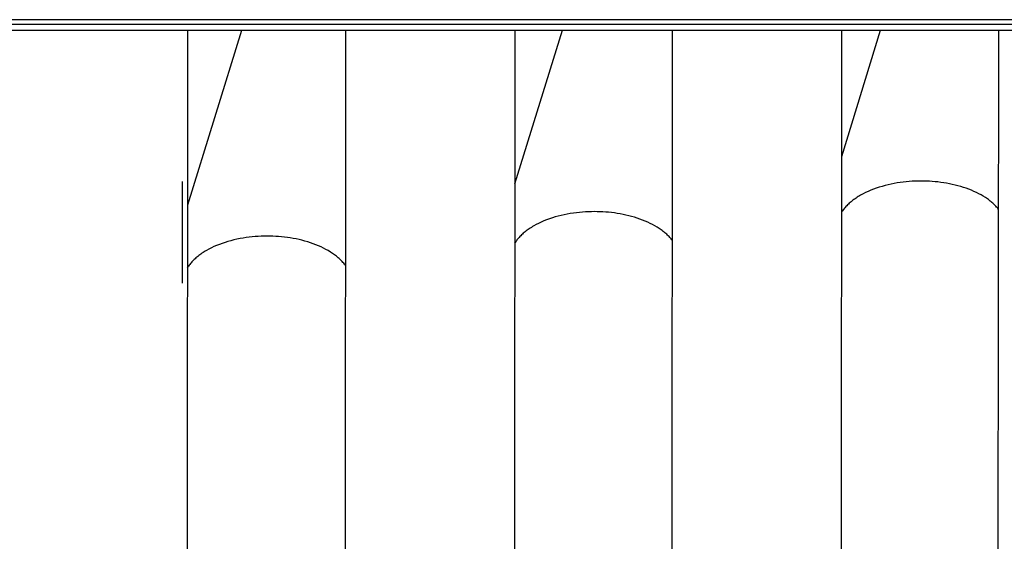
# Model space of a CAD drawing. Header units: millimetres. Extents: x 5000 to 6727, y 0 to 1679.
# Tile 66 of 106: x 5402 to 5451, y 1226 to 1253. Entities that reach past the tile are written whole.
import ezdxf

# ---------------------------------------------------------------- set-up
doc = ezdxf.new("R2010")
doc.units = ezdxf.units.MM
doc.layers.add('Make2D$Sichtbar$Kurven', color=18, linetype='Continuous', true_color=0x000000)

msp = doc.modelspace()

# ---------------------------------------------------------------- linework, layer by layer
at = {"layer": 'Make2D$Sichtbar$Kurven', "color": 18, "lineweight": -3, "true_color": 0x000000}
for p, q in [((5662.502, 1252.648), (5052.502, 1252.648)), ((5052.502, 1252.418), (5662.502, 1252.418)), ((5662.502, 1252.096), (5052.502, 1252.096)), ((5410.215, 1252.096), (5410.197, 1214.705)), ((5412.939, 1252.096), (5410.211, 1243.32)), ((5418.151, 1213.704), (5418.175, 1252.096)), ((5426.675, 1252.096), (5426.652, 1214.87)), ((5429.053, 1252.096), (5426.671, 1244.374)), ((5434.585, 1216.347), (5434.612, 1252.096)), ((5443.112, 1252.096), (5443.084, 1215.042)), ((5445.053, 1252.096), (5443.107, 1245.744)), ((5450.988, 1216.691), (5451.019, 1252.096)), ((5409.974, 1239.385), (5409.973, 1244.502)), ((5445.6, 1244.375), (5445.449, 1244.341)), ((5445.752, 1244.405), (5445.6, 1244.375)), ((5445.905, 1244.432), (5445.752, 1244.405)), ((5446.059, 1244.456), (5445.905, 1244.432)), ((5446.212, 1244.476), (5446.059, 1244.456)), ((5446.365, 1244.493), (5446.212, 1244.476)), ((5446.517, 1244.506), (5446.365, 1244.493)), ((5446.667, 1244.517), (5446.517, 1244.506)), ((5446.817, 1244.524), (5446.667, 1244.517)), ((5446.965, 1244.528), (5446.817, 1244.524)), ((5447.111, 1244.53), (5446.965, 1244.528)), ((5447.249, 1244.528), (5447.111, 1244.53)), ((5447.389, 1244.525), (5447.249, 1244.528)), ((5447.53, 1244.518), (5447.389, 1244.525)), ((5447.672, 1244.509), (5447.53, 1244.518)), ((5447.815, 1244.497), (5447.672, 1244.509)), ((5447.959, 1244.482), (5447.815, 1244.497)), ((5448.104, 1244.464), (5447.959, 1244.482)), ((5448.249, 1244.443), (5448.104, 1244.464)), ((5448.393, 1244.42), (5448.249, 1244.443)), ((5448.538, 1244.393), (5448.393, 1244.42)), ((5448.681, 1244.362), (5448.538, 1244.393)), ((5444.191, 1243.883), (5444.07, 1243.816)), ((5444.317, 1243.946), (5444.191, 1243.883)), ((5444.447, 1244.007), (5444.317, 1243.946)), ((5444.581, 1244.065), (5444.447, 1244.007)), ((5444.719, 1244.119), (5444.581, 1244.065)), ((5444.86, 1244.17), (5444.719, 1244.119)), ((5445.004, 1244.218), (5444.86, 1244.17)), ((5445.15, 1244.263), (5445.004, 1244.218)), ((5445.298, 1244.304), (5445.15, 1244.263)), ((5445.449, 1244.341), (5445.298, 1244.304)), ((5448.824, 1244.329), (5448.681, 1244.362)), ((5448.965, 1244.293), (5448.824, 1244.329)), ((5449.105, 1244.253), (5448.965, 1244.293)), ((5449.242, 1244.211), (5449.105, 1244.253)), ((5449.378, 1244.165), (5449.242, 1244.211)), ((5449.511, 1244.117), (5449.378, 1244.165)), ((5449.641, 1244.065), (5449.511, 1244.117)), ((5449.767, 1244.011), (5449.641, 1244.065)), ((5449.891, 1243.954), (5449.767, 1244.011)), ((5450.01, 1243.894), (5449.891, 1243.954)), ((5450.125, 1243.832), (5450.01, 1243.894)), ((5443.497, 1243.409), (5443.454, 1243.369)), ((5443.542, 1243.448), (5443.497, 1243.409)), ((5443.589, 1243.487), (5443.542, 1243.448)), ((5443.637, 1243.526), (5443.589, 1243.487)), ((5443.686, 1243.564), (5443.637, 1243.526)), ((5443.737, 1243.602), (5443.686, 1243.564)), ((5443.789, 1243.639), (5443.737, 1243.602)), ((5443.843, 1243.676), (5443.789, 1243.639)), ((5443.898, 1243.712), (5443.843, 1243.676)), ((5443.954, 1243.747), (5443.898, 1243.712)), ((5444.011, 1243.782), (5443.954, 1243.747)), ((5444.07, 1243.816), (5444.011, 1243.782)), ((5450.236, 1243.767), (5450.125, 1243.832)), ((5450.343, 1243.7), (5450.236, 1243.767)), ((5450.394, 1243.666), (5450.343, 1243.7)), ((5450.445, 1243.632), (5450.394, 1243.666)), ((5450.494, 1243.596), (5450.445, 1243.632)), ((5450.542, 1243.561), (5450.494, 1243.596)), ((5450.588, 1243.525), (5450.542, 1243.561)), ((5450.633, 1243.488), (5450.588, 1243.525)), ((5450.677, 1243.451), (5450.633, 1243.488)), ((5450.72, 1243.414), (5450.677, 1243.451)), ((5450.761, 1243.376), (5450.72, 1243.414)), ((5429.471, 1242.893), (5429.318, 1242.865)), ((5429.625, 1242.916), (5429.471, 1242.893)), ((5429.779, 1242.937), (5429.625, 1242.916)), ((5429.932, 1242.954), (5429.779, 1242.937)), ((5430.085, 1242.967), (5429.932, 1242.954)), ((5430.236, 1242.978), (5430.085, 1242.967)), ((5430.386, 1242.985), (5430.236, 1242.978)), ((5430.535, 1242.989), (5430.386, 1242.985)), ((5430.682, 1242.991), (5430.535, 1242.989)), ((5430.821, 1242.989), (5430.682, 1242.991)), ((5430.963, 1242.986), (5430.821, 1242.989)), ((5431.105, 1242.979), (5430.963, 1242.986)), ((5431.249, 1242.97), (5431.105, 1242.979)), ((5431.394, 1242.957), (5431.249, 1242.97)), ((5431.54, 1242.942), (5431.394, 1242.957)), ((5431.686, 1242.924), (5431.54, 1242.942)), ((5431.832, 1242.902), (5431.686, 1242.924)), ((5431.979, 1242.878), (5431.832, 1242.902)), ((5443.133, 1242.996), (5443.105, 1242.954)), ((5443.162, 1243.038), (5443.133, 1242.996)), ((5443.193, 1243.081), (5443.162, 1243.038)), ((5443.226, 1243.122), (5443.193, 1243.081)), ((5443.26, 1243.164), (5443.226, 1243.122)), ((5443.296, 1243.206), (5443.26, 1243.164)), ((5443.333, 1243.247), (5443.296, 1243.206)), ((5443.372, 1243.288), (5443.333, 1243.247)), ((5443.412, 1243.329), (5443.372, 1243.288)), ((5443.454, 1243.369), (5443.412, 1243.329)), ((5450.801, 1243.338), (5450.761, 1243.376)), ((5450.839, 1243.3), (5450.801, 1243.338)), ((5450.876, 1243.261), (5450.839, 1243.3)), ((5450.912, 1243.223), (5450.876, 1243.261)), ((5450.947, 1243.183), (5450.912, 1243.223)), ((5450.979, 1243.144), (5450.947, 1243.183)), ((5451.011, 1243.105), (5450.979, 1243.144)), ((5427.878, 1242.402), (5427.752, 1242.338)), ((5428.009, 1242.463), (5427.878, 1242.402)), ((5428.143, 1242.521), (5428.009, 1242.463)), ((5428.281, 1242.576), (5428.143, 1242.521)), ((5428.422, 1242.628), (5428.281, 1242.576)), ((5428.567, 1242.676), (5428.422, 1242.628)), ((5428.713, 1242.721), (5428.567, 1242.676)), ((5428.862, 1242.762), (5428.713, 1242.721)), ((5429.013, 1242.8), (5428.862, 1242.762)), ((5429.165, 1242.835), (5429.013, 1242.8)), ((5429.318, 1242.865), (5429.165, 1242.835)), ((5432.125, 1242.85), (5431.979, 1242.878)), ((5432.27, 1242.819), (5432.125, 1242.85)), ((5432.414, 1242.785), (5432.27, 1242.819)), ((5432.556, 1242.748), (5432.414, 1242.785)), ((5432.697, 1242.707), (5432.556, 1242.748)), ((5432.836, 1242.664), (5432.697, 1242.707)), ((5432.973, 1242.617), (5432.836, 1242.664)), ((5433.107, 1242.567), (5432.973, 1242.617)), ((5433.237, 1242.515), (5433.107, 1242.567)), ((5433.365, 1242.459), (5433.237, 1242.515)), ((5433.489, 1242.401), (5433.365, 1242.459)), ((5433.609, 1242.339), (5433.489, 1242.401)), ((5427.104, 1241.9), (5427.059, 1241.86)), ((5427.15, 1241.939), (5427.104, 1241.9)), ((5427.198, 1241.978), (5427.15, 1241.939)), ((5427.247, 1242.017), (5427.198, 1241.978)), ((5427.298, 1242.055), (5427.247, 1242.017)), ((5427.35, 1242.092), (5427.298, 1242.055)), ((5427.404, 1242.129), (5427.35, 1242.092)), ((5427.458, 1242.165), (5427.404, 1242.129)), ((5427.515, 1242.201), (5427.458, 1242.165)), ((5427.572, 1242.236), (5427.515, 1242.201)), ((5427.631, 1242.271), (5427.572, 1242.236)), ((5427.752, 1242.338), (5427.631, 1242.271)), ((5433.724, 1242.276), (5433.609, 1242.339)), ((5433.835, 1242.21), (5433.724, 1242.276)), ((5433.889, 1242.176), (5433.835, 1242.21)), ((5433.942, 1242.142), (5433.889, 1242.176)), ((5433.993, 1242.107), (5433.942, 1242.142)), ((5434.043, 1242.071), (5433.993, 1242.107)), ((5434.092, 1242.035), (5434.043, 1242.071)), ((5434.14, 1241.999), (5434.092, 1242.035)), ((5434.186, 1241.962), (5434.14, 1241.999)), ((5434.231, 1241.925), (5434.186, 1241.962)), ((5434.275, 1241.887), (5434.231, 1241.925)), ((5412.107, 1241.443), (5411.962, 1241.395)), ((5412.254, 1241.488), (5412.107, 1241.443)), ((5412.403, 1241.53), (5412.254, 1241.488)), ((5412.554, 1241.568), (5412.403, 1241.53)), ((5412.706, 1241.602), (5412.554, 1241.568)), ((5412.859, 1241.633), (5412.706, 1241.602)), ((5413.013, 1241.66), (5412.859, 1241.633)), ((5413.167, 1241.684), (5413.013, 1241.66)), ((5413.321, 1241.705), (5413.167, 1241.684)), ((5413.475, 1241.722), (5413.321, 1241.705)), ((5413.627, 1241.735), (5413.475, 1241.722)), ((5413.779, 1241.746), (5413.627, 1241.735)), ((5413.93, 1241.753), (5413.779, 1241.746)), ((5414.078, 1241.757), (5413.93, 1241.753)), ((5414.225, 1241.759), (5414.078, 1241.757)), ((5414.366, 1241.758), (5414.225, 1241.759)), ((5414.509, 1241.754), (5414.366, 1241.758)), ((5414.653, 1241.747), (5414.509, 1241.754)), ((5414.799, 1241.737), (5414.653, 1241.747)), ((5414.946, 1241.725), (5414.799, 1241.737)), ((5415.093, 1241.709), (5414.946, 1241.725)), ((5415.241, 1241.69), (5415.093, 1241.709)), ((5415.389, 1241.668), (5415.241, 1241.69)), ((5415.536, 1241.643), (5415.389, 1241.668)), ((5415.684, 1241.615), (5415.536, 1241.643)), ((5415.83, 1241.583), (5415.684, 1241.615)), ((5415.976, 1241.548), (5415.83, 1241.583)), ((5416.12, 1241.51), (5415.976, 1241.548)), ((5416.262, 1241.469), (5416.12, 1241.51)), ((5416.402, 1241.424), (5416.262, 1241.469)), ((5416.54, 1241.376), (5416.402, 1241.424)), ((5426.696, 1241.445), (5426.669, 1241.402)), ((5426.726, 1241.487), (5426.696, 1241.445)), ((5426.756, 1241.53), (5426.726, 1241.487)), ((5426.789, 1241.572), (5426.756, 1241.53)), ((5426.822, 1241.614), (5426.789, 1241.572)), ((5426.858, 1241.656), (5426.822, 1241.614)), ((5426.895, 1241.697), (5426.858, 1241.656)), ((5426.934, 1241.738), (5426.895, 1241.697)), ((5426.974, 1241.779), (5426.934, 1241.738)), ((5427.016, 1241.82), (5426.974, 1241.779)), ((5427.059, 1241.86), (5427.016, 1241.82)), ((5434.317, 1241.849), (5434.275, 1241.887)), ((5434.358, 1241.811), (5434.317, 1241.849)), ((5434.397, 1241.772), (5434.358, 1241.811)), ((5434.435, 1241.733), (5434.397, 1241.772)), ((5434.472, 1241.694), (5434.435, 1241.733)), ((5434.507, 1241.655), (5434.472, 1241.694)), ((5434.541, 1241.615), (5434.507, 1241.655)), ((5434.573, 1241.575), (5434.541, 1241.615)), ((5434.604, 1241.535), (5434.573, 1241.575)), ((5410.998, 1240.93), (5410.943, 1240.894)), ((5411.054, 1240.966), (5410.998, 1240.93)), ((5411.112, 1241.001), (5411.054, 1240.966)), ((5411.171, 1241.036), (5411.112, 1241.001)), ((5411.292, 1241.103), (5411.171, 1241.036)), ((5411.418, 1241.168), (5411.292, 1241.103)), ((5411.548, 1241.229), (5411.418, 1241.168)), ((5411.683, 1241.287), (5411.548, 1241.229)), ((5411.821, 1241.343), (5411.683, 1241.287)), ((5411.962, 1241.395), (5411.821, 1241.343)), ((5416.675, 1241.326), (5416.54, 1241.376)), ((5416.806, 1241.272), (5416.675, 1241.326)), ((5416.934, 1241.215), (5416.806, 1241.272)), ((5417.059, 1241.155), (5416.934, 1241.215)), ((5417.179, 1241.093), (5417.059, 1241.155)), ((5417.295, 1241.028), (5417.179, 1241.093)), ((5417.406, 1240.96), (5417.295, 1241.028)), ((5417.46, 1240.926), (5417.406, 1240.96)), ((5417.512, 1240.891), (5417.46, 1240.926)), ((5410.398, 1240.418), (5410.363, 1240.376)), ((5410.435, 1240.46), (5410.398, 1240.418)), ((5410.474, 1240.501), (5410.435, 1240.46)), ((5410.514, 1240.542), (5410.474, 1240.501)), ((5410.555, 1240.583), (5410.514, 1240.542)), ((5410.599, 1240.624), (5410.555, 1240.583)), ((5410.643, 1240.664), (5410.599, 1240.624)), ((5410.69, 1240.703), (5410.643, 1240.664)), ((5410.738, 1240.742), (5410.69, 1240.703)), ((5410.787, 1240.781), (5410.738, 1240.742)), ((5410.837, 1240.819), (5410.787, 1240.781)), ((5410.89, 1240.857), (5410.837, 1240.819)), ((5410.943, 1240.894), (5410.89, 1240.857)), ((5417.564, 1240.855), (5417.512, 1240.891)), ((5417.614, 1240.819), (5417.564, 1240.855)), ((5417.662, 1240.782), (5417.614, 1240.819)), ((5417.71, 1240.745), (5417.662, 1240.782)), ((5417.756, 1240.708), (5417.71, 1240.745)), ((5417.8, 1240.67), (5417.756, 1240.708)), ((5417.843, 1240.632), (5417.8, 1240.67)), ((5417.885, 1240.593), (5417.843, 1240.632)), ((5417.926, 1240.554), (5417.885, 1240.593)), ((5417.965, 1240.515), (5417.926, 1240.554)), ((5418.002, 1240.475), (5417.965, 1240.515)), ((5418.038, 1240.435), (5418.002, 1240.475)), ((5418.073, 1240.395), (5418.038, 1240.435)), ((5410.237, 1240.207), (5410.21, 1240.164)), ((5410.266, 1240.249), (5410.237, 1240.207)), ((5410.297, 1240.292), (5410.266, 1240.249)), ((5410.329, 1240.334), (5410.297, 1240.292)), ((5410.363, 1240.376), (5410.329, 1240.334)), ((5418.106, 1240.355), (5418.073, 1240.395)), ((5418.138, 1240.314), (5418.106, 1240.355)), ((5418.168, 1240.273), (5418.138, 1240.314))]:
    msp.add_line(p, q, dxfattribs=at)

doc.saveas('drawing.dxf')
